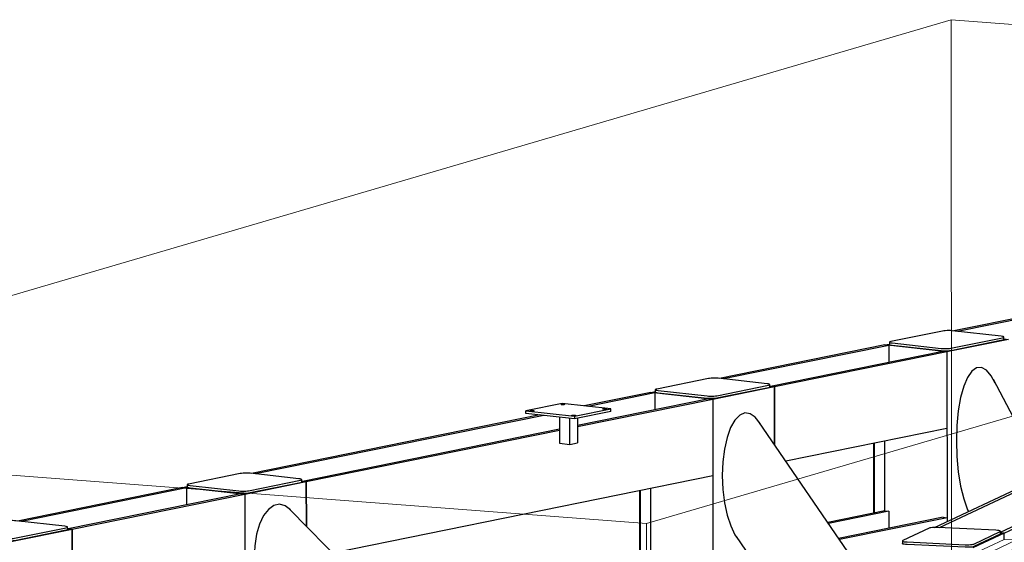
# Model space of a CAD drawing. Header units: millimetres. Extents: x -236694 to -141708, y -41476 to 103952.
# Tile 72 of 103: x -174770 to -170955, y 26302 to 28327. Entities that reach past the tile are written whole.
import ezdxf

# ---------------------------------------------------------------- set-up
doc = ezdxf.new("R2010")
doc.units = ezdxf.units.MM
for name, color, linetype, lineweight in [('N-CO-BC-BETONVORM-G', 50, 'Continuous', 25), ('N-CO-KC-KUNSTSTOFVORM-G', 7, 'Continuous', 13), ('N-CO-SC-STAALVORM-G', 10, 'Continuous', 25), ('X-XX-AL-VERWIJZING_DOORSNEDE-G-5', 8, 'Continuous', 18)]:
    doc.layers.add(name, color=color, linetype=linetype, lineweight=lineweight)

# ---------------------------------------------------------------- blocks, each defined once
blk = doc.blocks.new('GM_afdekklepje - GM_afdekklepje-3673590-3D dubbel geleidewerk Copy 1')
at = {"layer": 'N-CO-SC-STAALVORM-G'}
for p, q in [((196483.9, 27010.6), (196381.8, 26962.4)), ((196742.7, 27002.6), (196517.8, 27013.2)), ((196658.1, 26949.4), (196760.2, 26997.5)), ((196760.2, 26987.7), (196658.1, 26939.5)), ((196761.4, 26988.7), (196760.2, 26987.7)), ((196761.5, 26988.9), (196761.4, 26998.8)), ((196380.5, 26961.2), (196380.5, 26951.3)), ((196399.3, 26957.3), (196624.1, 26946.7)), ((196624.1, 26936.8), (196399.3, 26947.4))]:
    blk.add_line(p, q, dxfattribs=at)
for points in [[(196517.8, 27013.2, 0), (196510.9, 27013.4, 0), (196503.9, 27013.3, 0), (196497.2, 27013, 0), (196491.4, 27012.3, 0), (196486.9, 27011.5, 0), (196483.9, 27010.6, 0)], [(196760.2, 26997.5, 0), (196761.4, 26998.6, 0), (196760.8, 26999.6, 0), (196758.4, 27000.6, 0), (196754.4, 27001.5, 0), (196749, 27002.2, 0), (196742.7, 27002.6, 0)], [(196381.8, 26962.4, 0), (196380.5, 26961.4, 0), (196381.1, 26960.3, 0), (196383.5, 26959.3, 0), (196387.5, 26958.4, 0), (196392.9, 26957.8, 0), (196399.3, 26957.3, 0)], [(196399.3, 26947.4, 0), (196392.9, 26947.9, 0), (196387.5, 26948.6, 0), (196383.5, 26949.4, 0), (196381.1, 26950.4, 0), (196380.5, 26951.5, 0)], [(196624.1, 26946.7, 0), (196631.1, 26946.5, 0), (196638.1, 26946.6, 0), (196644.7, 26947, 0), (196650.5, 26947.6, 0), (196655.1, 26948.4, 0), (196658.1, 26949.4, 0)], [(196658.1, 26939.5, 0), (196655.1, 26938.5, 0), (196650.5, 26937.7, 0), (196644.7, 26937.1, 0), (196638.1, 26936.7, 0), (196631.1, 26936.6, 0), (196624.1, 26936.8, 0)]]:
    blk.add_polyline3d(points, dxfattribs=at)
blk = doc.blocks.new('GM_afdekklepje - GM_afdekklepje-3582460-3D dubbel geleidewerk Copy 1')
at = {"layer": 'N-CO-SC-STAALVORM-G'}
for p, q in [((195149.5, 27120.5), (194949.1, 27079.8)), ((195181.9, 27054), (195382.3, 27094.7)), ((195376.7, 27100.3), (195187.3, 27121.3)), ((195387.6, 27087.2), (195387.6, 27097.1)), ((194943.8, 27077.4), (194943.8, 27067.5)), ((194954.7, 27074.1), (195144.1, 27053.1)), ((195144.1, 27043.3), (194954.7, 27064.3)), ((195382.3, 27084.8), (195181.9, 27044.1))]:
    blk.add_line(p, q, dxfattribs=at)
for points in [[(195187.3, 27121.3, 0), (195181.1, 27121.9, 0), (195174.3, 27122.1, 0), (195167.3, 27122.1, 0), (195160.5, 27121.8, 0), (195154.4, 27121.2, 0), (195149.5, 27120.5, 0)], [(195382.3, 27094.7, 0), (195385.7, 27095.6, 0), (195387.4, 27096.6, 0), (195387.3, 27097.7, 0), (195385.4, 27098.7, 0), (195381.8, 27099.6, 0), (195376.7, 27100.3, 0)], [(194949.1, 27079.8, 0), (194945.7, 27078.9, 0), (194944, 27077.9, 0), (194944.1, 27076.8, 0), (194946, 27075.8, 0), (194949.6, 27074.9, 0), (194954.7, 27074.1, 0)], [(194954.7, 27064.3, 0), (194949.6, 27065, 0), (194946, 27065.9, 0), (194944.1, 27066.9, 0), (194944, 27068, 0)], [(195144.1, 27053.1, 0), (195150.3, 27052.6, 0), (195157.1, 27052.4, 0), (195164.2, 27052.4, 0), (195170.9, 27052.7, 0), (195177, 27053.2, 0), (195181.9, 27054, 0)], [(195387.6, 27087.2, 0), (195387.5, 27086.7, 0), (195385.7, 27085.7, 0), (195382.3, 27084.8, 0)], [(195181.9, 27044.1, 0), (195177, 27043.4, 0), (195170.9, 27042.8, 0), (195164.2, 27042.5, 0), (195157.1, 27042.5, 0), (195150.3, 27042.7, 0), (195144.1, 27043.3, 0)]]:
    blk.add_polyline3d(points, dxfattribs=at)
blk = doc.blocks.new('GM_afdekklepje - GM_afdekklepje-V169-3D dubbel geleidewerk Copy 1')
at = {"layer": 'N-CO-SC-STAALVORM-G'}
for p, q in [((191521.4, 26384.3), (191321, 26343.6)), ((191748.7, 26364.2), (191559.2, 26385.2)), ((191315.7, 26341.2), (191315.7, 26331.3)), ((191326.6, 26338), (191516, 26317)), ((191553.8, 26317.8), (191754.2, 26358.5)), ((191754.2, 26348.6), (191553.8, 26307.9)), ((191759.6, 26351), (191759.5, 26360.9)), ((191516, 26307.1), (191404.9, 26319.4))]:
    blk.add_line(p, q, dxfattribs=at)
for points in [[(191559.2, 26385.2, 0), (191553.1, 26385.7, 0), (191546.2, 26385.9, 0), (191539.2, 26385.9, 0), (191532.4, 26385.6, 0), (191526.4, 26385.1, 0), (191521.4, 26384.3, 0)], [(191321, 26343.6, 0), (191317.6, 26342.7, 0), (191315.9, 26341.7, 0), (191316, 26340.6, 0), (191317.9, 26339.6, 0), (191321.5, 26338.7, 0), (191326.6, 26338, 0)], [(191320.8, 26329, 0), (191317.9, 26329.7, 0), (191316, 26330.7, 0), (191315.9, 26331.8, 0)], [(191754.2, 26358.5, 0), (191757.6, 26359.4, 0), (191759.4, 26360.4, 0), (191759.3, 26361.5, 0), (191757.3, 26362.5, 0), (191753.7, 26363.4, 0), (191748.7, 26364.2, 0)], [(191759.6, 26351, 0), (191759.4, 26350.6, 0), (191757.7, 26349.5, 0), (191754.2, 26348.6, 0)], [(191516, 26317, 0), (191522.2, 26316.5, 0), (191529, 26316.2, 0), (191536.1, 26316.2, 0), (191542.9, 26316.5, 0), (191548.9, 26317.1, 0), (191553.8, 26317.8, 0)], [(191553.8, 26307.9, 0), (191548.9, 26307.2, 0), (191542.9, 26306.6, 0), (191536.1, 26306.3, 0), (191529, 26306.3, 0), (191522.2, 26306.6, 0), (191516, 26307.1, 0)]]:
    blk.add_polyline3d(points, dxfattribs=at)
blk = doc.blocks.new('GM_Hakorit_3820 - GM_Hakorit_3820-3593615-3D dubbel geleidewerk Copy 1')
at = {"layer": 'N-CO-KC-KUNSTSTOFVORM-G'}
for p, q in [((193975, 26501.3), (193975.2, 26230.9)), ((193979.2, 26502.2), (193979.4, 26231.7)), ((194019.3, 26510.3), (194019.5, 26239.8)), ((193975.5, 25858.7), (193975.7, 25604)), ((193979.6, 25859.5), (193979.8, 25607)), ((194019.8, 25867.7), (194019.9, 25636.3)), ((193976.5, 24573.5), (193976.6, 24415.1)), ((193980.6, 24574.3), (193980.7, 24415.9)), ((194020.7, 24548.9), (194020.8, 24424.1)), ((193976.7, 24313.1), (193976.7, 24303)), ((193980.8, 24313.9), (193980.8, 24303.8)), ((194020.9, 24322.2), (194020.9, 24312)), ((193977, 23823.5), (193977.6, 23109.5)), ((193981.2, 23819.8), (193981.7, 23085.6)), ((194021.3, 23784.4), (194021.8, 23081.1)), ((193977.6, 23109.5), (193981.7, 23085.6)), ((194021.8, 23081.1), (193981.7, 23085.6))]:
    blk.add_line(p, q, dxfattribs=at)
blk = doc.blocks.new('GM_Hakorit_2850 - GM_Hakorit_2850-3594086-3D dubbel geleidewerk Copy 1')
at = {"layer": 'N-CO-KC-KUNSTSTOFVORM-G'}
for p, q in [((194882.1, 26685.4), (194882.3, 26414.9)), ((194886.2, 26686.2), (194886.4, 26415.7)), ((194926.3, 26694.4), (194926.5, 26423.9))]:
    blk.add_line(p, q, dxfattribs=at)
blk = doc.blocks.new('GM_Hakorit_3820 - GM_Hakorit_3820-V178-3D dubbel geleidewerk Copy 1')
at = {"layer": 'N-CO-KC-KUNSTSTOFVORM-G'}
for p, q in [((195388.3, 26313.3), (195266.7, 26255.9)), ((195314.4, 26253.7), (195435.9, 26311)), ((195435.9, 26311), (195388.3, 26313.3)), ((195435.9, 26311), (195448.9, 26287.5)), ((195266.7, 26255.9), (195314.4, 26253.7)), ((195266.7, 26252.3), (195266.7, 26255.9)), ((195314.4, 26253.7), (195314.4, 26244.5)), ((195339.5, 26235.9), (195314.4, 26253.7)), ((195448.9, 26287.5), (195339.5, 26235.9)), ((195448.9, 26287.5), (195451.7, 22550.4)), ((195339.5, 26235.9), (195342.3, 22498.8)), ((195267.2, 25609.7), (195266.9, 25986)), ((195314.6, 26010.9), (195314.9, 25601.9)), ((195267.7, 24967.1), (195267.4, 25343.4)), ((195315, 25368.3), (195315.3, 24959.3)), ((195315.5, 24725.7), (195315.8, 24316.7)), ((195268.2, 24324.5), (195267.9, 24700.8)), ((195316, 24083), (195316.3, 23674)), ((195268.7, 23681.8), (195268.4, 24058.2)), ((195316.5, 23440.4), (195317.2, 22477.1)), ((195269.6, 22479.3), (195268.9, 23415.6)), ((195342.3, 22498.8), (195451.7, 22550.4)), ((195451.7, 22550.4), (195438.7, 22534.4)), ((195438.7, 22534.4), (195317.2, 22477.1)), ((195317.2, 22477.1), (195269.6, 22479.3)), ((195317.2, 22477.1), (195342.3, 22498.8))]:
    blk.add_line(p, q, dxfattribs=at)
for points in [[(195363.9, 26175.7, 0), (195362.1, 26175.6, 0), (195360.5, 26177, 0), (195359, 26179.9, 0), (195358, 26184, 0), (195357.3, 26189, 0), (195357, 26194.7, 0), (195357.3, 26200.6, 0), (195357.9, 26206.3, 0), (195359, 26211.4, 0), (195360.4, 26215.6, 0), (195362.1, 26218.6, 0), (195363.9, 26220.2, 0)], [(195363.9, 26220.2, 0), (195365.6, 26220.2, 0), (195367.3, 26218.8, 0), (195368.7, 26215.9, 0), (195369.8, 26211.8, 0), (195370.5, 26206.8, 0), (195370.7, 26201.1, 0), (195370.5, 26195.3, 0), (195369.8, 26189.6, 0), (195368.7, 26184.5, 0), (195367.3, 26180.3, 0), (195365.7, 26177.3, 0), (195363.9, 26175.7, 0)], [(195424.7, 26204.3, 0), (195422.9, 26204.3, 0), (195421.2, 26205.7, 0), (195419.8, 26208.6, 0), (195418.7, 26212.7, 0), (195418.1, 26217.7, 0), (195417.8, 26223.4, 0), (195418, 26229.2, 0), (195418.7, 26234.9, 0), (195419.8, 26240, 0), (195421.2, 26244.2, 0), (195422.9, 26247.2, 0), (195424.6, 26248.8, 0)], [(195424.6, 26248.8, 0), (195426.4, 26248.9, 0), (195428.1, 26247.5, 0), (195429.5, 26244.6, 0), (195430.6, 26240.5, 0), (195431.3, 26235.5, 0), (195431.5, 26229.8, 0), (195431.3, 26224, 0), (195430.6, 26218.3, 0), (195429.5, 26213.1, 0), (195428.1, 26208.9, 0), (195426.4, 26205.9, 0), (195424.7, 26204.3, 0)], [(195425, 25749.6, 0), (195423.2, 25749.5, 0), (195421.6, 25750.9, 0), (195420.2, 25753.8, 0), (195419.1, 25757.9, 0), (195418.4, 25762.9, 0), (195418.2, 25768.6, 0), (195418.4, 25774.5, 0), (195419.1, 25780.1, 0), (195420.1, 25785.3, 0), (195421.6, 25789.5, 0), (195423.2, 25792.5, 0), (195425, 25794.1, 0)], [(195425, 25794.1, 0), (195426.7, 25794.1, 0), (195428.4, 25792.7, 0), (195429.8, 25789.8, 0), (195430.9, 25785.7, 0), (195431.6, 25780.7, 0), (195431.8, 25775, 0), (195431.6, 25769.2, 0), (195430.9, 25763.5, 0), (195429.8, 25758.4, 0), (195428.4, 25754.2, 0), (195426.8, 25751.2, 0), (195425, 25749.6, 0)], [(195364.6, 25266.1, 0), (195362.8, 25266, 0), (195361.1, 25267.5, 0), (195359.7, 25270.4, 0), (195358.6, 25274.5, 0), (195357.9, 25279.5, 0), (195357.7, 25285.1, 0), (195357.9, 25291, 0), (195358.6, 25296.7, 0), (195359.7, 25301.8, 0), (195361.1, 25306, 0), (195362.8, 25309, 0), (195364.5, 25310.6, 0)], [(195364.5, 25310.6, 0), (195366.3, 25310.7, 0), (195368, 25309.2, 0), (195369.4, 25306.4, 0), (195370.5, 25302.3, 0), (195371.1, 25297.2, 0), (195371.4, 25291.6, 0), (195371.2, 25285.7, 0), (195370.5, 25280, 0), (195369.4, 25274.9, 0), (195368, 25270.7, 0), (195366.3, 25267.7, 0), (195364.6, 25266.1, 0)], [(195425.7, 24840, 0), (195423.9, 24839.9, 0), (195422.3, 24841.4, 0), (195420.8, 24844.2, 0), (195419.8, 24848.3, 0), (195419.1, 24853.4, 0), (195418.8, 24859, 0), (195419.1, 24864.9, 0), (195419.7, 24870.6, 0), (195420.8, 24875.7, 0), (195422.2, 24879.9, 0), (195423.9, 24882.9, 0), (195425.6, 24884.5, 0)], [(195425.6, 24884.5, 0), (195427.4, 24884.6, 0), (195429.1, 24883.1, 0), (195430.5, 24880.3, 0), (195431.6, 24876.2, 0), (195432.3, 24871.1, 0), (195432.5, 24865.5, 0), (195432.3, 24859.6, 0), (195431.6, 24853.9, 0), (195430.5, 24848.8, 0), (195429.1, 24844.6, 0), (195427.5, 24841.6, 0), (195425.7, 24840, 0)], [(195365.2, 24356.6, 0), (195363.5, 24356.5, 0), (195361.8, 24357.9, 0), (195360.4, 24360.8, 0), (195359.3, 24364.9, 0), (195358.6, 24369.9, 0), (195358.4, 24375.6, 0), (195358.6, 24381.5, 0), (195359.3, 24387.1, 0), (195360.4, 24392.3, 0), (195361.8, 24396.5, 0), (195363.4, 24399.5, 0), (195365.2, 24401.1, 0)], [(195365.2, 24401.1, 0), (195367, 24401.1, 0), (195368.6, 24399.7, 0), (195370, 24396.8, 0), (195371.1, 24392.7, 0), (195371.8, 24387.7, 0), (195372.1, 24382, 0), (195371.8, 24376.2, 0), (195371.2, 24370.5, 0), (195370.1, 24365.4, 0), (195368.7, 24361.2, 0), (195367, 24358.2, 0), (195365.2, 24356.6, 0)], [(195426.4, 23930.5, 0), (195424.6, 23930.4, 0), (195422.9, 23931.8, 0), (195421.5, 23934.7, 0), (195420.4, 23938.8, 0), (195419.7, 23943.8, 0), (195419.5, 23949.5, 0), (195419.7, 23955.3, 0), (195420.4, 23961, 0), (195421.5, 23966.2, 0), (195422.9, 23970.4, 0), (195424.6, 23973.4, 0), (195426.3, 23974.9, 0)], [(195426.3, 23974.9, 0), (195428.1, 23975, 0), (195429.7, 23973.6, 0), (195431.2, 23970.7, 0), (195432.3, 23966.6, 0), (195432.9, 23961.6, 0), (195433.2, 23955.9, 0), (195433, 23950.1, 0), (195432.3, 23944.4, 0), (195431.2, 23939.3, 0), (195429.8, 23935.1, 0), (195428.1, 23932.1, 0), (195426.4, 23930.5, 0)], [(195365.9, 23447, 0), (195364.1, 23446.9, 0), (195362.5, 23448.4, 0), (195361.1, 23451.2, 0), (195360, 23455.3, 0), (195359.3, 23460.4, 0), (195359.1, 23466, 0), (195359.3, 23471.9, 0), (195360, 23477.6, 0), (195361.1, 23482.7, 0), (195362.5, 23486.9, 0), (195364.1, 23489.9, 0), (195365.9, 23491.5, 0)], [(195365.9, 23491.5, 0), (195367.7, 23491.6, 0), (195369.3, 23490.1, 0), (195370.7, 23487.3, 0), (195371.8, 23483.2, 0), (195372.5, 23478.1, 0), (195372.7, 23472.5, 0), (195372.5, 23466.6, 0), (195371.8, 23460.9, 0), (195370.7, 23455.8, 0), (195369.3, 23451.6, 0), (195367.7, 23448.6, 0), (195365.9, 23447, 0)], [(195427, 23020.9, 0), (195425.3, 23020.8, 0), (195423.6, 23022.3, 0), (195422.2, 23025.1, 0), (195421.1, 23029.2, 0), (195420.4, 23034.3, 0), (195420.2, 23039.9, 0), (195420.4, 23045.8, 0), (195421.1, 23051.5, 0), (195422.2, 23056.6, 0), (195423.6, 23060.8, 0), (195425.2, 23063.8, 0), (195427, 23065.4, 0)], [(195427, 23065.4, 0), (195428.8, 23065.5, 0), (195430.4, 23064, 0), (195431.8, 23061.2, 0), (195432.9, 23057.1, 0), (195433.6, 23052, 0), (195433.9, 23046.4, 0), (195433.6, 23040.5, 0), (195432.9, 23034.8, 0), (195431.9, 23029.7, 0), (195430.5, 23025.5, 0), (195428.8, 23022.5, 0), (195427, 23020.9, 0)], [(195427.4, 22566.1, 0), (195425.6, 22566, 0), (195424, 22567.5, 0), (195422.5, 22570.4, 0), (195421.4, 22574.5, 0), (195420.8, 22579.5, 0), (195420.5, 22585.1, 0), (195420.7, 22591, 0), (195421.4, 22596.7, 0), (195422.5, 22601.8, 0), (195423.9, 22606, 0), (195425.6, 22609, 0), (195427.3, 22610.6, 0)], [(195427.3, 22610.6, 0), (195429.1, 22610.7, 0), (195430.8, 22609.2, 0), (195432.2, 22606.4, 0), (195433.3, 22602.3, 0), (195434, 22597.2, 0), (195434.2, 22591.6, 0), (195434, 22585.7, 0), (195433.3, 22580, 0), (195432.2, 22574.9, 0), (195430.8, 22570.7, 0), (195429.1, 22567.7, 0), (195427.4, 22566.1, 0)], [(195366.6, 22537.5, 0), (195364.8, 22537.4, 0), (195363.2, 22538.8, 0), (195361.8, 22541.7, 0), (195360.7, 22545.8, 0), (195360, 22550.8, 0), (195359.7, 22556.5, 0), (195360, 22562.3, 0), (195360.6, 22568, 0), (195361.7, 22573.1, 0), (195363.1, 22577.3, 0), (195364.8, 22580.3, 0), (195366.6, 22581.9, 0)], [(195366.6, 22581.9, 0), (195368.3, 22582, 0), (195370, 22580.6, 0), (195371.4, 22577.7, 0), (195372.5, 22573.6, 0), (195373.2, 22568.6, 0), (195373.4, 22562.9, 0), (195373.2, 22557.1, 0), (195372.5, 22551.4, 0), (195371.4, 22546.2, 0), (195370, 22542, 0), (195368.4, 22539, 0), (195366.6, 22537.5, 0)]]:
    blk.add_polyline3d(points, dxfattribs=at)
blk = doc.blocks.new('GM_Bevestigingsplaat radardetector2 - GM_Bevestigingsplaat radardetector2-3834855-3D dubbel geleidewerk Copy 1')
at = {"layer": 'N-CO-SC-STAALVORM-G'}
for p, q in [((196135.1, 27338.7), (195994.9, 27310.2)), ((196323.7, 27317.7), (196135.1, 27338.7)), ((195994.9, 27310.2), (196183.5, 27289.3)), ((195994.9, 27300.3), (195994.9, 27310.2)), ((196183.5, 27279.4), (195994.9, 27300.3)), ((196124.4, 27286), (196124.4, 27184.7)), ((196183.5, 27289.3), (196323.7, 27317.7)), ((196323.7, 27307.9), (196183.5, 27279.4)), ((196183.5, 27289.3), (196183.5, 27279.4)), ((196194.3, 27281.6), (196194.4, 27186.3)), ((196323.7, 27307.9), (196323.7, 27317.7)), ((196164.6, 27180.2), (196164.5, 27281.5)), ((196124.4, 27184.7), (196164.6, 27180.2)), ((196164.6, 27180.2), (196194.4, 27186.3))]:
    blk.add_line(p, q, dxfattribs=at)
for points in [[(196134.5, 27334.1, 0), (196133.2, 27334.3, 0), (196132.3, 27334.6, 0), (196131.8, 27334.8, 0), (196131.7, 27335.1, 0), (196132.2, 27335.4, 0), (196133.1, 27335.6, 0), (196134.3, 27335.8, 0), (196135.9, 27336, 0), (196137.7, 27336, 0), (196139.5, 27336, 0), (196141.3, 27336, 0), (196142.9, 27335.8, 0)], [(196142.9, 27335.8, 0), (196144.2, 27335.7, 0), (196145.1, 27335.4, 0), (196145.6, 27335.2, 0), (196145.6, 27334.9, 0), (196145.2, 27334.6, 0), (196144.3, 27334.4, 0), (196143, 27334.2, 0), (196141.5, 27334, 0), (196139.7, 27334, 0), (196137.9, 27333.9, 0), (196136.1, 27334, 0), (196134.5, 27334.1, 0)], [(196015.2, 27309.9, 0), (196013.9, 27310.1, 0), (196013, 27310.4, 0), (196012.5, 27310.6, 0), (196012.4, 27310.9, 0), (196012.9, 27311.2, 0), (196013.8, 27311.4, 0), (196015.1, 27311.6, 0), (196016.6, 27311.8, 0), (196018.4, 27311.8, 0), (196020.2, 27311.8, 0), (196022, 27311.8, 0), (196023.6, 27311.6, 0)], [(196023.6, 27311.6, 0), (196024.9, 27311.4, 0), (196025.8, 27311.2, 0), (196026.3, 27310.9, 0), (196026.4, 27310.7, 0), (196025.9, 27310.4, 0), (196025, 27310.2, 0), (196023.7, 27310, 0), (196022.2, 27309.8, 0), (196020.4, 27309.7, 0), (196018.6, 27309.7, 0), (196016.8, 27309.8, 0), (196015.2, 27309.9, 0)], [(196175.8, 27292.1, 0), (196174.4, 27292.3, 0), (196173.5, 27292.6, 0), (196173, 27292.8, 0), (196173, 27293.1, 0), (196173.4, 27293.4, 0), (196174.3, 27293.6, 0), (196175.6, 27293.8, 0), (196177.1, 27293.9, 0), (196178.9, 27294, 0), (196180.7, 27294, 0), (196182.5, 27294, 0), (196184.1, 27293.8, 0)], [(196184.1, 27293.8, 0), (196185.4, 27293.6, 0), (196186.4, 27293.4, 0), (196186.9, 27293.1, 0), (196186.9, 27292.9, 0), (196186.4, 27292.6, 0), (196185.5, 27292.4, 0), (196184.3, 27292.2, 0), (196182.7, 27292, 0), (196180.9, 27291.9, 0), (196179.1, 27291.9, 0), (196177.3, 27292, 0), (196175.8, 27292.1, 0)], [(196295, 27316.3, 0), (196293.7, 27316.5, 0), (196292.8, 27316.8, 0), (196292.3, 27317, 0), (196292.3, 27317.3, 0), (196292.7, 27317.6, 0), (196293.6, 27317.8, 0), (196294.9, 27318, 0), (196296.4, 27318.2, 0), (196298.2, 27318.2, 0), (196300, 27318.2, 0), (196301.8, 27318.2, 0), (196303.4, 27318, 0)], [(196303.4, 27318, 0), (196304.7, 27317.8, 0), (196305.6, 27317.6, 0), (196306.1, 27317.3, 0), (196306.2, 27317.1, 0), (196305.7, 27316.8, 0), (196304.8, 27316.6, 0), (196303.6, 27316.4, 0), (196302, 27316.2, 0), (196300.2, 27316.1, 0), (196298.4, 27316.1, 0), (196296.6, 27316.2, 0), (196295, 27316.3, 0)]]:
    blk.add_polyline3d(points, dxfattribs=at)

msp = doc.modelspace()

# ---------------------------------------------------------------- linework, layer by layer
at = {"layer": 'N-CO-SC-STAALVORM-G'}
for p, q in [((-170295.1, 27294.4), (-171150.9, 27120.7)), ((-170279.8, 27292.7), (-171135.6, 27119)), ((-171418, 27066.5), (-172057.9, 26936.7)), ((-171402.7, 27064.8), (-172042.7, 26935)), ((-171418, 27066.5), (-171399.9, 27070.2)), ((-171418, 27066.5), (-171402.7, 27064.8)), ((-171177.2, 27039.8), (-171418, 27066.5)), ((-171402.7, 27064.8), (-171402.7, 26998.8)), ((-170938.6, 27088.2), (-171177.2, 27039.8)), ((-170956.6, 27090.2), (-170938.6, 27088.2)), ((-171192.4, 27041.5), (-171860.9, 26905.9)), ((-171177.2, 27039.8), (-171845.6, 26904.2)), ((-171192.4, 27041.5), (-171177.2, 27039.8)), ((-171177.2, 27039.8), (-171177, 26743.2)), ((-171177.2, 27039.8), (-171176.7, 26382.1)), ((-171845.6, 26904.2), (-172084.2, 26855.8)), ((-171863.6, 26906.2), (-171845.6, 26904.2)), ((-171845.6, 26904.2), (-171860.9, 26905.9)), ((-171845.5, 26680.8), (-171845.6, 26904.2)), ((-171845.6, 26904.2), (-171845.5, 26680.8)), ((-170863.9, 26679.2), (-170997.2, 26932.8)), ((-172325, 26882.5), (-172582.8, 26830.1)), ((-172309.7, 26880.8), (-172567.6, 26828.5)), ((-172325, 26882.5), (-172306.9, 26886.1)), ((-172325, 26882.5), (-172309.7, 26880.8)), ((-172084.2, 26855.8), (-172325, 26882.5)), ((-172309.7, 26880.8), (-172309.7, 26814.8)), ((-172099.5, 26857.4), (-172609.1, 26754)), ((-172084.2, 26855.8), (-172609.1, 26749.2)), ((-172099.5, 26857.4), (-172084.2, 26855.8)), ((-172084.2, 26855.8), (-172084, 26559.2)), ((-172084.2, 26855.8), (-172083.6, 26101.8)), ((-172754.5, 26795.3), (-173871.9, 26568.6)), ((-172739.3, 26793.6), (-173856.7, 26566.9)), ((-171528, 26216.3), (-171905.6, 26769.2)), ((-172679, 26739.8), (-173674.9, 26537.8)), ((-172679, 26735.1), (-173659.7, 26536.1)), ((-171177, 26743.2), (-171801.5, 26616.5)), ((-171224.9, 26359.3), (-170438.8, 26730.2)), ((-171205.9, 26358.9), (-170420.7, 26729.3)), ((-170969, 26341.1), (-170171.1, 26717.5)), ((-170955.7, 26338), (-170153, 26716.7)), ((-171417.5, 26423.9), (-171417.7, 26694.4)), ((-172084, 26559.2), (-173556.9, 26260.3)), ((-173659.7, 26536.1), (-173898.2, 26487.7)), ((-173677.6, 26538.1), (-173659.7, 26536.1)), ((-173659.7, 26536.1), (-173674.9, 26537.8)), ((-173659.5, 26364.5), (-173659.7, 26536.1)), ((-173659.7, 26536.1), (-173659.5, 26364.5)), ((-174139, 26514.4), (-174779, 26384.5)), ((-174123.8, 26512.7), (-174763.7, 26382.8)), ((-173913.5, 26489.4), (-174581.9, 26353.7)), ((-173898.2, 26487.7), (-174566.7, 26352)), ((-174139, 26514.4), (-174121, 26518)), ((-173898.2, 26487.7), (-174139, 26514.4)), ((-174139, 26514.4), (-174123.8, 26512.7)), ((-174123.8, 26512.7), (-174123.7, 26446.7)), ((-173913.5, 26489.4), (-173898.2, 26487.7)), ((-173898.2, 26487.7), (-173897.6, 25606.3)), ((-173898.2, 26487.7), (-173898, 26191.1)), ((-172324.5, 26239.8), (-172324.7, 26510.3)), ((-172682.6, 25374.2), (-173722.9, 26428.8)), ((-171417.5, 26423.9), (-171639.2, 26378.9)), ((-171402.3, 26422.2), (-171636.3, 26374.7)), ((-171417.5, 26423.9), (-171402.3, 26422.2)), ((-171402.3, 26422.2), (-171402.2, 26356.2)), ((-171192, 26398.9), (-171596.7, 26316.7)), ((-171176.7, 26397.2), (-171593.9, 26312.5)), ((-171192, 26398.9), (-171176.7, 26397.2)), ((-171176.7, 26397.2), (-171176.7, 26382.1)), ((-174566.7, 26352), (-174805.3, 26303.6)), ((-174584.6, 26354), (-174566.7, 26352)), ((-174566.7, 26352), (-174581.9, 26353.7)), ((-174566.7, 26352), (-174566.6, 26197.1)), ((-174566.6, 26197.1), (-174566.7, 26352)), ((-170955.7, 26338), (-171077.3, 26280.7)), ((-170955.7, 26338), (-170969, 26338.6)), ((-170969, 26338.6), (-170955.7, 26338)), ((-170955.7, 26313.3), (-170955.7, 26338)), ((-170955.7, 26313.3), (-170955.7, 26338)), ((-171993.9, 26324.2), (-171824.7, 26076.4))]:
    msp.add_line(p, q, dxfattribs=at)
for points in [[(-170990.4, 26918.8, 0), (-171005.4, 26946.9, 0), (-171023.8, 26969, 0), (-171042.9, 26979.6, 0), (-171062, 26978.4, 0), (-171080.4, 26965.4, 0), (-171097.3, 26941, 0), (-171112.1, 26906.3, 0), (-171124.3, 26862.6, 0), (-171133.3, 26811.5, 0), (-171138.8, 26755, 0), (-171140.6, 26695.3, 0)], [(-171900.9, 26762, 0), (-171919.7, 26786.3, 0), (-171939.7, 26800.2, 0), (-171960.2, 26803.1, 0), (-171980.2, 26794.7, 0), (-171998.9, 26775.5, 0), (-172015.4, 26746.2, 0), (-172029.1, 26708.3, 0), (-172039.3, 26663.3, 0), (-172045.6, 26613.2, 0), (-172047.7, 26560.2, 0)], [(-171140.6, 26695.3, 0), (-171138.7, 26634.7, 0), (-171133.1, 26575.4, 0), (-171124, 26519.9, 0), (-171111.8, 26470.2, 0), (-171096.9, 26428.2, 0), (-171093.7, 26421, 0)], [(-172047.7, 26560.2, 0), (-172045.5, 26506.6, 0), (-172039.2, 26454.8, 0), (-172028.9, 26406.9, 0), (-172015.2, 26365.2, 0), (-171998.6, 26331.4, 0), (-171992.3, 26321.9, 0)], [(-173721.5, 26427.3, 0), (-173742.2, 26443.4, 0), (-173764, 26449.2, 0), (-173785.8, 26444.5, 0), (-173806.5, 26429.6, 0), (-173825, 26405.2, 0), (-173840.5, 26372.4, 0), (-173852.2, 26333, 0), (-173859.4, 26288.9, 0), (-173861.8, 26242.3, 0)]]:
    msp.add_polyline3d(points, dxfattribs=at)
at = {"layer": 'X-XX-AL-VERWIJZING_DOORSNEDE-G-5'}
for p, q in [((-176680.5, 26705.8), (-171161.2, 28326.5)), ((-171157, 22637.4), (-171161.2, 28326.5)), ((-166822.7, 27995.4), (-171161.2, 28326.5)), ((-172342, 26374.6), (-166822.7, 27995.4)), ((-172342, 26374.6), (-176680.5, 26705.8)), ((-172342, 26374.6), (-172337.8, 20685.5))]:
    msp.add_line(p, q, dxfattribs=at)

# ---------------------------------------------------------------- block references
at = {"layer": 'N-CO-BC-BETONVORM-G'}
for name, p in [('GM_afdekklepje - GM_afdekklepje-3582460-3D dubbel geleidewerk Copy 1', (-366344, 0)), ('GM_afdekklepje - GM_afdekklepje-3582460-3D dubbel geleidewerk Copy 1', (-367251, -184)), ('GM_Bevestigingsplaat radardetector2 - GM_Bevestigingsplaat radardetector2-3834855-3D dubbel geleidewerk Copy 1', (-368803.4, -499)), ('GM_Hakorit_2850 - GM_Hakorit_2850-3594086-3D dubbel geleidewerk Copy 1', (-366344, 0)), ('GM_afdekklepje - GM_afdekklepje-3582460-3D dubbel geleidewerk Copy 1', (-369065.1, -552.1)), ('GM_Hakorit_3820 - GM_Hakorit_3820-3593615-3D dubbel geleidewerk Copy 1', (-366344, 0)), ('GM_afdekklepje - GM_afdekklepje-V169-3D dubbel geleidewerk Copy 1', (-366344, 0)), ('GM_afdekklepje - GM_afdekklepje-3673590-3D dubbel geleidewerk Copy 1', (-367730.4, -654)), ('GM_Hakorit_3820 - GM_Hakorit_3820-V178-3D dubbel geleidewerk Copy 1', (-366344, 0))]:
    msp.add_blockref(name, p, dxfattribs=at)

doc.saveas('drawing.dxf')
